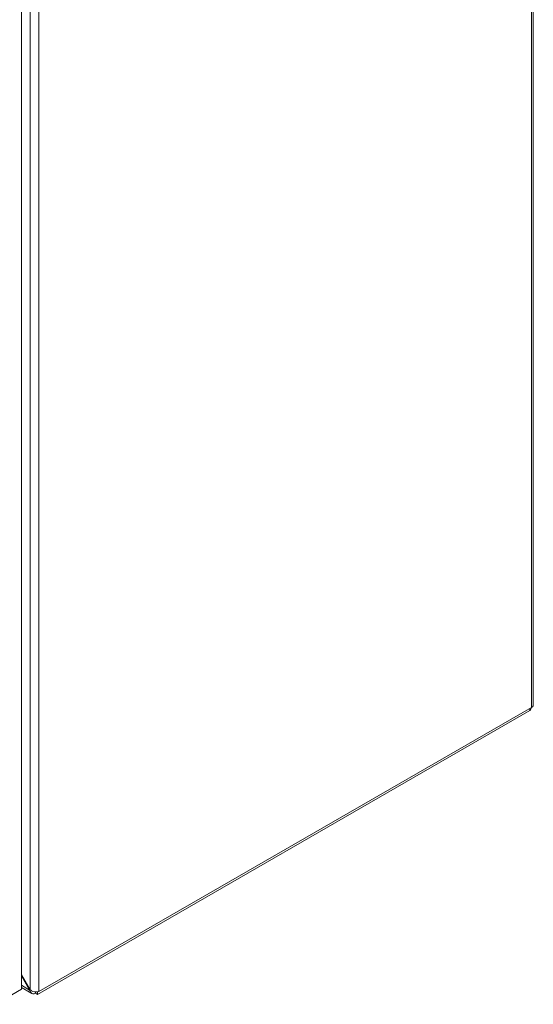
# Model space of a CAD drawing. Header units: inches. Extents: x 1 to 178, y 1 to 113.
# Tile 65 of 66: x 170 to 178, y 73 to 90. Entities that reach past the tile are written whole.
import ezdxf

# ---------------------------------------------------------------- set-up
doc = ezdxf.new("R2010")
doc.units = ezdxf.units.IN
doc.header["$LTSCALE"] = 10.666667
doc.header["$MEASUREMENT"] = 0
doc.layers.add('Visible (ANSI)', color=7, linetype='Continuous', lineweight=13)
doc.layers.add('Visible Narrow (ANSI)', color=7, linetype='Continuous', lineweight=18)

msp = doc.modelspace()

# ---------------------------------------------------------------- linework, layer by layer
at = {"layer": 'Visible (ANSI)'}
for p, q in [((178.3319, 102.7497), (178.3319, 78.3747)), ((169.6692, 97.7419), (169.6692, 73.5589)), ((169.9385, 73.4706), (178.2749, 78.2712)), ((178.3011, 78.3216), (169.9646, 73.5209)), ((178.2749, 78.3065), (178.2749, 78.2712)), ((169.8158, 73.5506), (169.6692, 73.8044)), ((169.6692, 73.7864), (169.808, 73.5461)), ((169.8455, 73.4887), (169.6692, 73.5902)), ((169.6692, 73.5589), (169.2275, 73.3045)), ((169.8158, 73.5506), (169.808, 73.5461)), ((169.9385, 73.4706), (169.9045, 73.4902)), ((169.9385, 73.5153), (169.9385, 73.4706)), ((169.9646, 73.5209), (169.9609, 73.5231)), ((169.9646, 73.5251), (169.9646, 73.5209))]:
    msp.add_line(p, q, dxfattribs=at)
for points in [[(178.2749, 78.2712), (178.2835, 78.2831), (178.2919, 78.3003), (178.298, 78.32)], [(169.9045, 73.5131), (169.9045, 73.5054), (169.9045, 73.4978), (169.9045, 73.4902)]]:
    msp.add_open_spline(points, degree=3, dxfattribs=at)
for points, knots in [([(178.3316, 78.3747), (178.3317, 78.3671), (178.3302, 78.3595), (178.3269, 78.3522), (178.3218, 78.341), (178.3129, 78.3304), (178.3011, 78.3216)], [0.78539816, 0.78539816, 0.78539816, 0.78539816, 1.09505807, 1.09505807, 1.09505807, 1.57079633, 1.57079633, 1.57079633, 1.57079633]), ([(169.808, 73.5461), (169.8157, 73.5115), (169.8381, 73.4861), (169.8646, 73.4819), (169.8777, 73.4798), (169.8916, 73.4827), (169.9045, 73.4902)], [-1.5707963, -1.5707963, -1.5707963, -1.5707963, -0.5201457, -0.5201457, -0.5201457, 0, 0, 0, 0]), ([(169.9646, 73.5251), (169.9386, 73.51), (169.8982, 73.5089), (169.8626, 73.5223), (169.845, 73.5289), (169.8287, 73.5387), (169.8158, 73.5506)], [0, 0, 0, 0, 1.0506506, 1.0506506, 1.0506506, 1.5707963, 1.5707963, 1.5707963, 1.5707963])]:
    msp.add_open_spline(points, degree=3, knots=knots, dxfattribs=at)
at = {"layer": 'Visible Narrow (ANSI)'}
for p, q in [((178.3011, 78.3216), (178.3011, 102.7172)), ((169.8158, 73.5506), (169.8158, 97.8869)), ((169.9646, 97.9124), (169.9646, 73.5251)), ((169.6692, 73.626), (169.808, 73.5461))]:
    msp.add_line(p, q, dxfattribs=at)

doc.saveas('drawing.dxf')
